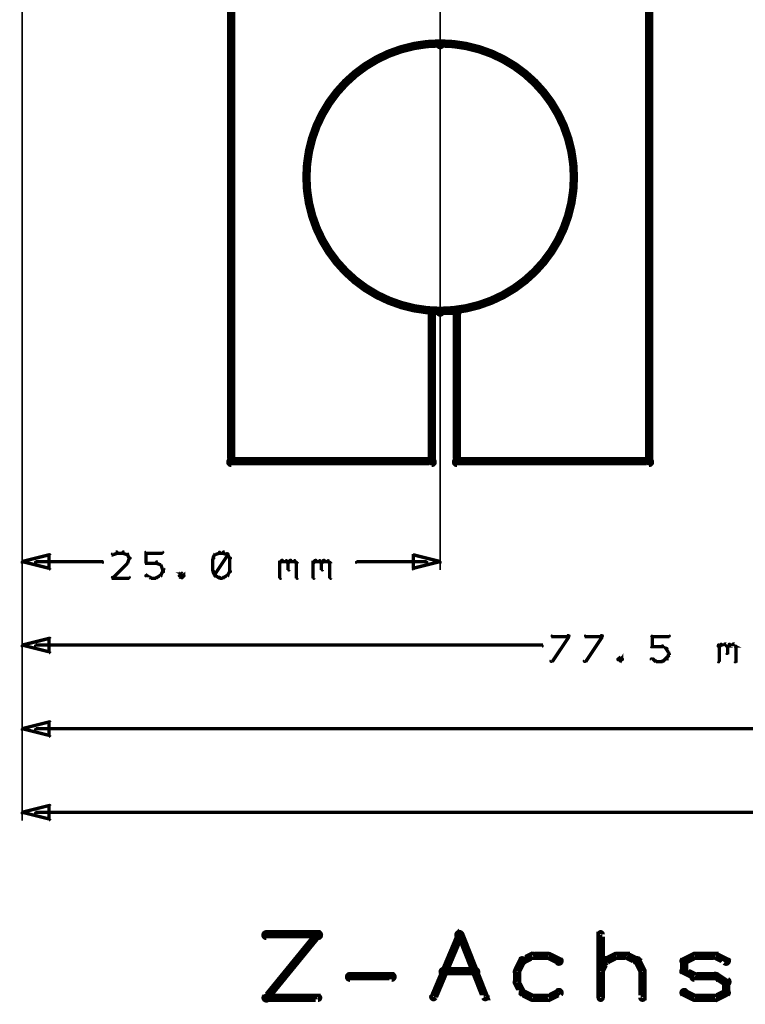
# Model space of a CAD drawing. Extents: x 35 to 575, y 26 to 553.
# Tile 1 of 125: x 95 to 138, y 26 to 85. Entities that reach past the tile are written whole.
import ezdxf

# ---------------------------------------------------------------- set-up
doc = ezdxf.new("R2010")
doc.units = 0
for name, color, linetype in [('BOTTOM', 22, 'CONTINUOUS'), ('DIMENSIONS', 3, 'CONTINUOUS'), ('DRAWING', 1, 'CONTINUOUS'), ('DRAWING2', 4, 'CONTINUOUS')]:
    doc.layers.add(name, color=color, linetype=linetype)

msp = doc.modelspace()

# ---------------------------------------------------------------- linework, layer by layer
at = {"layer": 'BOTTOM', "color": 251}
msp.add_lwpolyline([(119.9, 67.6, 0.3, 0.3, 1), (119.9, 67.3, 0, 0, 0), (119.9, 67.5, 0, 0, 0), (119.9, 67.5, 0.5, 0.5, 1), (119.9, 83.5, 0, 0, 0), (119.9, 83.5, 0.3, 0.3, 0), (119.9, 83.6, 0.3, 0.3, 1), (119.9, 83.3, 0, 0, 0), (119.9, 83.3, 0.3, 0.3, 1), (119.9, 83.6, 0, 0, 0), (119.9, 83.5, 0, 0, 0), (119.9, 83.5, 0.5, 0.5, 1), (119.9, 67.5, 0.5, 0.5, 0), (119.9, 67.5, 0, 0, 0), (119.9, 67.5, 0.3, 0.3, 0), (119.9, 67.3, 0.3, 0.3, 1), (119.9, 67.6, 0, 0, 0)], format="xyseb", close=True, dxfattribs=at)
at = {"layer": 'DIMENSIONS', "color": 94}
for points in [[(94.9, 108, 0.1, 0.1, 1), (94.9, 108, 0, 0, 0), (94.9, 108, 0, 0, 0), (94.9, 108, 0.1, 0.1, 0), (94.9, 37, 0.1, 0.1, 0), (94.9, 37, 0, 0, 0), (94.9, 37, 0.1, 0.1, 0), (94.9, 37, 0.1, 0.1, 1), (94.9, 37, 0, 0, 0)], [(94.9, 107, 0.1, 0.1, 1), (94.9, 107, 0, 0, 0), (94.9, 107, 0, 0, 0), (94.9, 107, 0.1, 0.1, 0), (94.9, 42, 0.1, 0.1, 0), (94.9, 42, 0, 0, 0), (94.9, 42, 0.1, 0.1, 0), (94.9, 42, 0.1, 0.1, 1), (94.9, 42, 0, 0, 0)], [(94.9, 106, 0.1, 0.1, 1), (94.9, 106, 0, 0, 0), (94.9, 106, 0, 0, 0), (94.9, 106, 0.1, 0.1, 0), (94.9, 47, 0.1, 0.1, 0), (94.9, 47, 0, 0, 0), (94.9, 47, 0.1, 0.1, 0), (94.9, 47, 0.1, 0.1, 1), (94.9, 47, 0, 0, 0)], [(94.9, 105, 0.1, 0.1, 1), (94.9, 105, 0, 0, 0), (94.9, 105, 0, 0, 0), (94.9, 105, 0.1, 0.1, 0), (94.9, 52, 0.1, 0.1, 0), (94.9, 52, 0, 0, 0), (94.9, 52, 0.1, 0.1, 0), (94.9, 52, 0.1, 0.1, 1), (94.9, 52, 0, 0, 0)], [(119.9, 105, 0.1, 0.1, 1), (119.9, 105, 0, 0, 0), (119.9, 105, 0, 0, 0), (119.9, 105, 0.1, 0.1, 0), (119.9, 52, 0.1, 0.1, 0), (119.9, 52, 0, 0, 0), (119.9, 52, 0.1, 0.1, 0), (119.9, 52, 0.1, 0.1, 1), (119.9, 52, 0, 0, 0)], [(100.6, 53, 0.1, 0.1, 1), (100.5, 53.1, 0, 0, 0), (100.6, 53, 0, 0, 0), (100.6, 53, 0.2, 0.2, 0), (100.3, 52.9, 0.2, 0.2, 0), (100.3, 52.9, 0, 0, 0), (100.3, 52.9, 0.1, 0.1, 0), (100.3, 53, 0.1, 0.1, 1), (100.3, 52.9, 0, 0, 0)], [(100.9, 53, 0.1, 0.1, 1), (100.9, 53.1, 0, 0, 0), (100.9, 53, 0, 0, 0), (100.9, 53, 0.2, 0.2, 0), (100.6, 53, 0.2, 0.2, 0), (100.6, 53, 0, 0, 0), (100.6, 53, 0.1, 0.1, 0), (100.6, 53.1, 0.1, 0.1, 1), (100.6, 53, 0, 0, 0)], [(101.2, 52.9, 0.1, 0.1, 1), (101.2, 53, 0, 0, 0), (101.2, 52.9, 0, 0, 0), (101.2, 52.9, 0.2, 0.2, 0), (100.9, 53, 0.2, 0.2, 0), (100.9, 53, 0, 0, 0), (100.9, 53, 0.1, 0.1, 0), (101, 53.1, 0.1, 0.1, 1), (100.9, 53, 0, 0, 0)], [(101.3, 52.7, 0.1, 0.1, 1), (101.4, 52.7, 0, 0, 0), (101.3, 52.7, 0, 0, 0), (101.3, 52.7, 0.2, 0.2, 0), (101.2, 52.9, 0.2, 0.2, 0), (101.2, 52.9, 0, 0, 0), (101.2, 52.9, 0.1, 0.1, 0), (101.2, 52.9, 0.1, 0.1, 1), (101.1, 52.9, 0, 0, 0)], [(102.3, 53.1, 0.1, 0.1, 1), (102.3, 53, 0, 0, 0), (102.3, 53, 0, 0, 0), (102.3, 53, 0.2, 0.2, 0), (103.3, 53, 0.2, 0.2, 0), (103.3, 53, 0, 0, 0), (103.3, 53, 0.1, 0.1, 0), (103.3, 53, 0.1, 0.1, 1), (103.3, 53.1, 0, 0, 0)], [(102.3, 52.4, 0.1, 0.1, 1), (102.4, 52.4, 0, 0, 0), (102.3, 52.4, 0, 0, 0), (102.3, 52.4, 0.2, 0.2, 0), (102.3, 53, 0.2, 0.2, 0), (102.3, 53, 0, 0, 0), (102.3, 53, 0.1, 0.1, 0), (102.4, 53, 0.1, 0.1, 1), (102.3, 53, 0, 0, 0)], [(106.5, 52.9, 0.1, 0.1, 1), (106.4, 52.9, 0, 0, 0), (106.4, 52.9, 0, 0, 0), (106.4, 52.9, 0.2, 0.2, 0), (106.3, 52.7, 0.2, 0.2, 0), (106.3, 52.7, 0, 0, 0), (106.3, 52.7, 0.1, 0.1, 0), (106.3, 52.7, 0.1, 0.1, 1), (106.4, 52.7, 0, 0, 0)], [(106.7, 53, 0.1, 0.1, 1), (106.7, 53.1, 0, 0, 0), (106.7, 53, 0, 0, 0), (106.7, 53, 0.2, 0.2, 0), (106.4, 52.9, 0.2, 0.2, 0), (106.4, 52.9, 0, 0, 0), (106.4, 52.9, 0.1, 0.1, 0), (106.4, 53, 0.1, 0.1, 1), (106.5, 52.9, 0, 0, 0)], [(106.4, 51.7, 0.1, 0.1, 1), (106.5, 51.6, 0, 0, 0), (106.4, 51.7, 0, 0, 0), (106.4, 51.7, 0.2, 0.2, 0), (107.2, 52.9, 0.2, 0.2, 0), (107.2, 52.9, 0, 0, 0), (107.2, 52.9, 0.1, 0.1, 0), (107.2, 52.9, 0.1, 0.1, 1), (107.1, 53, 0, 0, 0)], [(106.9, 53, 0.1, 0.1, 1), (106.9, 53.1, 0, 0, 0), (106.9, 53, 0, 0, 0), (106.9, 53, 0.2, 0.2, 0), (106.7, 53, 0.2, 0.2, 0), (106.7, 53, 0, 0, 0), (106.7, 53, 0.1, 0.1, 0), (106.7, 53.1, 0.1, 0.1, 1), (106.7, 53, 0, 0, 0)], [(107.2, 52.9, 0.1, 0.1, 1), (107.2, 53, 0, 0, 0), (107.2, 52.9, 0, 0, 0), (107.2, 52.9, 0.2, 0.2, 0), (106.9, 53, 0.2, 0.2, 0), (106.9, 53, 0, 0, 0), (106.9, 53, 0.1, 0.1, 0), (107, 53.1, 0.1, 0.1, 1), (106.9, 53, 0, 0, 0)], [(107.3, 52.7, 0.1, 0.1, 1), (107.4, 52.7, 0, 0, 0), (107.3, 52.7, 0, 0, 0), (107.3, 52.7, 0.2, 0.2, 0), (107.2, 52.9, 0.2, 0.2, 0), (107.2, 52.9, 0, 0, 0), (107.2, 52.9, 0.1, 0.1, 0), (107.2, 52.9, 0.1, 0.1, 1), (107.1, 52.9, 0, 0, 0)], [(95.7, 52.5, 0.1, 0.1, 1), (95.7, 52.4, 0, 0, 0), (95.7, 52.5, 0, 0, 0), (95.7, 52.5, 0.2, 0.2, 0), (99.7, 52.5, 0.2, 0.2, 0), (99.7, 52.5, 0, 0, 0), (99.7, 52.5, 0.1, 0.1, 0), (99.7, 52.4, 0.1, 0.1, 1), (99.7, 52.5, 0, 0, 0)], [(100.3, 51.6, 0.1, 0.1, 1), (100.3, 51.5, 0, 0, 0), (100.3, 51.5, 0, 0, 0), (100.3, 51.5, 0.2, 0.2, 0), (101.2, 52.4, 0.2, 0.2, 0), (101.2, 52.4, 0, 0, 0), (101.2, 52.4, 0.1, 0.1, 0), (101.2, 52.4, 0.1, 0.1, 1), (101.2, 52.5, 0, 0, 0)], [(101.1, 52.4, 0.1, 0.1, 1), (101.2, 52.4, 0, 0, 0), (101.2, 52.4, 0, 0, 0), (101.2, 52.4, 0.2, 0.2, 0), (101.3, 52.7, 0.2, 0.2, 0), (101.3, 52.7, 0, 0, 0), (101.3, 52.7, 0.1, 0.1, 0), (101.4, 52.7, 0.1, 0.1, 1), (101.3, 52.7, 0, 0, 0)], [(102.9, 52.4, 0.1, 0.1, 1), (102.9, 52.5, 0, 0, 0), (102.9, 52.4, 0, 0, 0), (102.9, 52.4, 0.2, 0.2, 0), (102.3, 52.4, 0.2, 0.2, 0), (102.3, 52.4, 0, 0, 0), (102.3, 52.4, 0.1, 0.1, 0), (102.3, 52.5, 0.1, 0.1, 1), (102.3, 52.4, 0, 0, 0)], [(103.2, 52.3, 0.1, 0.1, 1), (103.2, 52.3, 0, 0, 0), (103.2, 52.3, 0, 0, 0), (103.2, 52.3, 0.2, 0.2, 0), (102.9, 52.4, 0.2, 0.2, 0), (102.9, 52.4, 0, 0, 0), (102.9, 52.4, 0.1, 0.1, 0), (103, 52.5, 0.1, 0.1, 1), (102.9, 52.4, 0, 0, 0)], [(103.3, 52, 0.1, 0.1, 1), (103.4, 52.1, 0, 0, 0), (103.3, 52, 0, 0, 0), (103.3, 52, 0.2, 0.2, 0), (103.2, 52.3, 0.2, 0.2, 0), (103.2, 52.3, 0, 0, 0), (103.2, 52.3, 0.1, 0.1, 0), (103.2, 52.3, 0.1, 0.1, 1), (103.1, 52.3, 0, 0, 0)], [(106.4, 52.7, 0.1, 0.1, 1), (106.3, 52.7, 0, 0, 0), (106.3, 52.7, 0, 0, 0), (106.3, 52.7, 0.2, 0.2, 0), (106.3, 51.9, 0.2, 0.2, 0), (106.3, 51.9, 0, 0, 0), (106.3, 51.9, 0.1, 0.1, 0), (106.3, 51.9, 0.1, 0.1, 1), (106.4, 51.9, 0, 0, 0)], [(107.3, 51.9, 0.1, 0.1, 1), (107.4, 51.9, 0, 0, 0), (107.3, 51.9, 0, 0, 0), (107.3, 51.9, 0.2, 0.2, 0), (107.3, 52.7, 0.2, 0.2, 0), (107.3, 52.7, 0, 0, 0), (107.3, 52.7, 0.1, 0.1, 0), (107.4, 52.7, 0.1, 0.1, 1), (107.3, 52.7, 0, 0, 0)], [(110.3, 52.5, 0.1, 0.1, 1), (110.3, 52.4, 0, 0, 0), (110.3, 52.4, 0, 0, 0), (110.3, 52.4, 0.2, 0.2, 0), (110.4, 52.5, 0.2, 0.2, 0), (110.4, 52.5, 0, 0, 0), (110.4, 52.5, 0.1, 0.1, 0), (110.5, 52.5, 0.1, 0.1, 1), (110.4, 52.6, 0, 0, 0)], [(110.3, 51.5, 0.1, 0.1, 1), (110.4, 51.5, 0, 0, 0), (110.3, 51.5, 0, 0, 0), (110.3, 51.5, 0.2, 0.2, 0), (110.3, 52.5, 0.2, 0.2, 0), (110.3, 52.5, 0, 0, 0), (110.3, 52.5, 0.1, 0.1, 0), (110.4, 52.5, 0.1, 0.1, 1), (110.3, 52.5, 0, 0, 0)], [(110.4, 52.6, 0.1, 0.1, 1), (110.4, 52.5, 0, 0, 0), (110.4, 52.5, 0, 0, 0), (110.4, 52.5, 0.2, 0.2, 0), (110.7, 52.5, 0.2, 0.2, 0), (110.7, 52.5, 0, 0, 0), (110.7, 52.5, 0.1, 0.1, 0), (110.7, 52.5, 0.1, 0.1, 1), (110.7, 52.6, 0, 0, 0)], [(110.7, 52.6, 0.1, 0.1, 1), (110.7, 52.5, 0, 0, 0), (110.7, 52.5, 0, 0, 0), (110.7, 52.5, 0.2, 0.2, 0), (110.8, 52.4, 0.2, 0.2, 0), (110.8, 52.4, 0, 0, 0), (110.8, 52.4, 0.1, 0.1, 0), (110.8, 52.4, 0.1, 0.1, 1), (110.8, 52.5, 0, 0, 0)], [(110.8, 52.5, 0.1, 0.1, 1), (110.8, 52.4, 0, 0, 0), (110.8, 52.4, 0, 0, 0), (110.8, 52.4, 0.2, 0.2, 0), (110.9, 52.5, 0.2, 0.2, 0), (110.9, 52.5, 0, 0, 0), (110.9, 52.5, 0.1, 0.1, 0), (111, 52.5, 0.1, 0.1, 1), (110.9, 52.6, 0, 0, 0)], [(110.9, 52.4, 0.1, 0.1, 1), (110.8, 52.4, 0, 0, 0), (110.8, 52.4, 0, 0, 0), (110.8, 52.4, 0.2, 0.2, 0), (110.8, 52, 0.2, 0.2, 0), (110.8, 52, 0, 0, 0), (110.8, 52, 0.1, 0.1, 0), (110.8, 52, 0.1, 0.1, 1), (110.9, 52, 0, 0, 0)], [(110.9, 52.6, 0.1, 0.1, 1), (110.9, 52.5, 0, 0, 0), (110.9, 52.5, 0, 0, 0), (110.9, 52.5, 0.2, 0.2, 0), (111.2, 52.5, 0.2, 0.2, 0), (111.2, 52.5, 0, 0, 0), (111.2, 52.5, 0.1, 0.1, 0), (111.2, 52.5, 0.1, 0.1, 1), (111.2, 52.6, 0, 0, 0)], [(111.2, 52.6, 0.1, 0.1, 1), (111.2, 52.5, 0, 0, 0), (111.2, 52.5, 0, 0, 0), (111.2, 52.5, 0.2, 0.2, 0), (111.3, 52.4, 0.2, 0.2, 0), (111.3, 52.4, 0, 0, 0), (111.3, 52.4, 0.1, 0.1, 0), (111.3, 52.4, 0.1, 0.1, 1), (111.3, 52.5, 0, 0, 0)], [(111.4, 52.4, 0.1, 0.1, 1), (111.3, 52.4, 0, 0, 0), (111.3, 52.4, 0, 0, 0), (111.3, 52.4, 0.2, 0.2, 0), (111.3, 51.5, 0.2, 0.2, 0), (111.3, 51.5, 0, 0, 0), (111.3, 51.5, 0.1, 0.1, 0), (111.3, 51.5, 0.1, 0.1, 1), (111.4, 51.5, 0, 0, 0)], [(112.3, 52.5, 0.1, 0.1, 1), (112.3, 52.4, 0, 0, 0), (112.3, 52.4, 0, 0, 0), (112.3, 52.4, 0.2, 0.2, 0), (112.4, 52.5, 0.2, 0.2, 0), (112.4, 52.5, 0, 0, 0), (112.4, 52.5, 0.1, 0.1, 0), (112.5, 52.5, 0.1, 0.1, 1), (112.4, 52.6, 0, 0, 0)], [(112.3, 51.5, 0.1, 0.1, 1), (112.4, 51.5, 0, 0, 0), (112.3, 51.5, 0, 0, 0), (112.3, 51.5, 0.2, 0.2, 0), (112.3, 52.5, 0.2, 0.2, 0), (112.3, 52.5, 0, 0, 0), (112.3, 52.5, 0.1, 0.1, 0), (112.4, 52.5, 0.1, 0.1, 1), (112.3, 52.5, 0, 0, 0)], [(112.4, 52.6, 0.1, 0.1, 1), (112.4, 52.5, 0, 0, 0), (112.4, 52.5, 0, 0, 0), (112.4, 52.5, 0.2, 0.2, 0), (112.7, 52.5, 0.2, 0.2, 0), (112.7, 52.5, 0, 0, 0), (112.7, 52.5, 0.1, 0.1, 0), (112.7, 52.5, 0.1, 0.1, 1), (112.7, 52.6, 0, 0, 0)], [(112.7, 52.6, 0.1, 0.1, 1), (112.7, 52.5, 0, 0, 0), (112.7, 52.5, 0, 0, 0), (112.7, 52.5, 0.2, 0.2, 0), (112.8, 52.4, 0.2, 0.2, 0), (112.8, 52.4, 0, 0, 0), (112.8, 52.4, 0.1, 0.1, 0), (112.8, 52.4, 0.1, 0.1, 1), (112.8, 52.5, 0, 0, 0)], [(112.8, 52.5, 0.1, 0.1, 1), (112.8, 52.4, 0, 0, 0), (112.8, 52.4, 0, 0, 0), (112.8, 52.4, 0.2, 0.2, 0), (112.9, 52.5, 0.2, 0.2, 0), (112.9, 52.5, 0, 0, 0), (112.9, 52.5, 0.1, 0.1, 0), (113, 52.5, 0.1, 0.1, 1), (112.9, 52.6, 0, 0, 0)], [(112.9, 52.4, 0.1, 0.1, 1), (112.8, 52.4, 0, 0, 0), (112.8, 52.4, 0, 0, 0), (112.8, 52.4, 0.2, 0.2, 0), (112.8, 52, 0.2, 0.2, 0), (112.8, 52, 0, 0, 0), (112.8, 52, 0.1, 0.1, 0), (112.8, 52, 0.1, 0.1, 1), (112.9, 52, 0, 0, 0)], [(112.9, 52.6, 0.1, 0.1, 1), (112.9, 52.5, 0, 0, 0), (112.9, 52.5, 0, 0, 0), (112.9, 52.5, 0.2, 0.2, 0), (113.2, 52.5, 0.2, 0.2, 0), (113.2, 52.5, 0, 0, 0), (113.2, 52.5, 0.1, 0.1, 0), (113.2, 52.5, 0.1, 0.1, 1), (113.2, 52.6, 0, 0, 0)], [(113.2, 52.6, 0.1, 0.1, 1), (113.2, 52.5, 0, 0, 0), (113.2, 52.5, 0, 0, 0), (113.2, 52.5, 0.2, 0.2, 0), (113.3, 52.4, 0.2, 0.2, 0), (113.3, 52.4, 0, 0, 0), (113.3, 52.4, 0.1, 0.1, 0), (113.3, 52.4, 0.1, 0.1, 1), (113.3, 52.5, 0, 0, 0)], [(113.4, 52.4, 0.1, 0.1, 1), (113.3, 52.4, 0, 0, 0), (113.3, 52.4, 0, 0, 0), (113.3, 52.4, 0.2, 0.2, 0), (113.3, 51.5, 0.2, 0.2, 0), (113.3, 51.5, 0, 0, 0), (113.3, 51.5, 0.1, 0.1, 0), (113.3, 51.5, 0.1, 0.1, 1), (113.4, 51.5, 0, 0, 0)], [(119.1, 52.4, 0.1, 0.1, 1), (119.1, 52.5, 0, 0, 0), (119.1, 52.5, 0, 0, 0), (119.1, 52.5, 0.2, 0.2, 0), (114.9, 52.5, 0.2, 0.2, 0), (114.9, 52.5, 0, 0, 0), (114.9, 52.5, 0.1, 0.1, 0), (114.9, 52.5, 0.1, 0.1, 1), (114.9, 52.4, 0, 0, 0)], [(102.9, 51.6, 0.1, 0.1, 1), (103, 51.5, 0, 0, 0), (102.9, 51.5, 0, 0, 0), (102.9, 51.5, 0.2, 0.2, 0), (103.2, 51.7, 0.2, 0.2, 0), (103.2, 51.7, 0, 0, 0), (103.2, 51.7, 0.1, 0.1, 0), (103.2, 51.6, 0.1, 0.1, 1), (103.2, 51.7, 0, 0, 0)], [(103.1, 51.7, 0.1, 0.1, 1), (103.2, 51.7, 0, 0, 0), (103.2, 51.7, 0, 0, 0), (103.2, 51.7, 0.2, 0.2, 0), (103.3, 51.9, 0.2, 0.2, 0), (103.3, 51.9, 0, 0, 0), (103.3, 51.9, 0.1, 0.1, 0), (103.4, 51.9, 0.1, 0.1, 1), (103.3, 51.9, 0, 0, 0)], [(103.3, 51.9, 0.1, 0.1, 1), (103.4, 51.9, 0, 0, 0), (103.3, 51.9, 0, 0, 0), (103.3, 51.9, 0.2, 0.2, 0), (103.3, 52, 0.2, 0.2, 0), (103.3, 52, 0, 0, 0), (103.3, 52, 0.1, 0.1, 0), (103.4, 52, 0.1, 0.1, 1), (103.3, 52, 0, 0, 0)], [(104.5, 51.6, 0.1, 0.1, 1), (104.6, 51.7, 0, 0, 0), (104.6, 51.7, 0, 0, 0), (104.6, 51.7, 0.2, 0.2, 0), (104.4, 51.8, 0.2, 0.2, 0), (104.4, 51.8, 0, 0, 0), (104.4, 51.8, 0.1, 0.1, 0), (104.5, 51.8, 0.1, 0.1, 1), (104.4, 51.8, 0, 0, 0)], [(104.5, 51.8, 0.1, 0.1, 1), (104.4, 51.8, 0, 0, 0), (104.4, 51.8, 0, 0, 0), (104.4, 51.8, 0.2, 0.2, 0), (104.3, 51.7, 0.2, 0.2, 0), (104.3, 51.7, 0, 0, 0), (104.3, 51.7, 0.1, 0.1, 0), (104.3, 51.7, 0.1, 0.1, 1), (104.3, 51.6, 0, 0, 0)], [(104.3, 51.7, 0.1, 0.1, 1), (104.3, 51.6, 0, 0, 0), (104.3, 51.7, 0, 0, 0), (104.3, 51.7, 0.2, 0.2, 0), (104.4, 51.5, 0.2, 0.2, 0), (104.4, 51.5, 0, 0, 0), (104.4, 51.5, 0.1, 0.1, 0), (104.4, 51.5, 0.1, 0.1, 1), (104.5, 51.6, 0, 0, 0)], [(104.4, 51.6, 0.1, 0.1, 1), (104.5, 51.5, 0, 0, 0), (104.4, 51.5, 0, 0, 0), (104.4, 51.5, 0.2, 0.2, 0), (104.6, 51.7, 0.2, 0.2, 0), (104.6, 51.7, 0, 0, 0), (104.6, 51.7, 0.1, 0.1, 0), (104.6, 51.6, 0.1, 0.1, 1), (104.5, 51.7, 0, 0, 0)], [(106.4, 51.9, 0.1, 0.1, 1), (106.3, 51.9, 0, 0, 0), (106.3, 51.9, 0, 0, 0), (106.3, 51.9, 0.2, 0.2, 0), (106.4, 51.7, 0.2, 0.2, 0), (106.4, 51.7, 0, 0, 0), (106.4, 51.7, 0.1, 0.1, 0), (106.4, 51.7, 0.1, 0.1, 1), (106.5, 51.7, 0, 0, 0)], [(106.9, 51.6, 0.1, 0.1, 1), (107, 51.5, 0, 0, 0), (106.9, 51.5, 0, 0, 0), (106.9, 51.5, 0.2, 0.2, 0), (107.2, 51.7, 0.2, 0.2, 0), (107.2, 51.7, 0, 0, 0), (107.2, 51.7, 0.1, 0.1, 0), (107.2, 51.6, 0.1, 0.1, 1), (107.2, 51.7, 0, 0, 0)], [(107.1, 51.7, 0.1, 0.1, 1), (107.2, 51.7, 0, 0, 0), (107.2, 51.7, 0, 0, 0), (107.2, 51.7, 0.2, 0.2, 0), (107.3, 51.9, 0.2, 0.2, 0), (107.3, 51.9, 0, 0, 0), (107.3, 51.9, 0.1, 0.1, 0), (107.4, 51.9, 0.1, 0.1, 1), (107.3, 51.9, 0, 0, 0)], [(101.3, 51.5, 0.1, 0.1, 1), (101.3, 51.6, 0, 0, 0), (101.3, 51.5, 0, 0, 0), (101.3, 51.5, 0.2, 0.2, 0), (100.3, 51.5, 0.2, 0.2, 0), (100.3, 51.5, 0, 0, 0), (100.3, 51.5, 0.1, 0.1, 0), (100.3, 51.6, 0.1, 0.1, 1), (100.3, 51.5, 0, 0, 0)], [(102.3, 51.7, 0.1, 0.1, 1), (102.3, 51.6, 0, 0, 0), (102.3, 51.7, 0, 0, 0), (102.3, 51.7, 0.2, 0.2, 0), (102.6, 51.5, 0.2, 0.2, 0), (102.6, 51.5, 0, 0, 0), (102.6, 51.5, 0.1, 0.1, 0), (102.5, 51.5, 0.1, 0.1, 1), (102.6, 51.6, 0, 0, 0)], [(102.6, 51.6, 0.1, 0.1, 1), (102.6, 51.5, 0, 0, 0), (102.6, 51.5, 0, 0, 0), (102.6, 51.5, 0.2, 0.2, 0), (102.9, 51.5, 0.2, 0.2, 0), (102.9, 51.5, 0, 0, 0), (102.9, 51.5, 0.1, 0.1, 0), (102.9, 51.5, 0.1, 0.1, 1), (102.9, 51.6, 0, 0, 0)], [(106.5, 51.7, 0.1, 0.1, 1), (106.4, 51.6, 0, 0, 0), (106.4, 51.7, 0, 0, 0), (106.4, 51.7, 0.2, 0.2, 0), (106.7, 51.5, 0.2, 0.2, 0), (106.7, 51.5, 0, 0, 0), (106.7, 51.5, 0.1, 0.1, 0), (106.7, 51.5, 0.1, 0.1, 1), (106.7, 51.6, 0, 0, 0)], [(106.7, 51.6, 0.1, 0.1, 1), (106.7, 51.5, 0, 0, 0), (106.7, 51.5, 0, 0, 0), (106.7, 51.5, 0.2, 0.2, 0), (106.9, 51.5, 0.2, 0.2, 0), (106.9, 51.5, 0, 0, 0), (106.9, 51.5, 0.1, 0.1, 0), (106.9, 51.5, 0.1, 0.1, 1), (106.9, 51.6, 0, 0, 0)], [(126.5, 46.6, 0.1, 0.1, 1), (126.6, 46.5, 0, 0, 0), (126.6, 46.5, 0, 0, 0), (126.6, 46.5, 0.2, 0.2, 0), (127.6, 48, 0.2, 0.2, 0), (127.6, 48, 0, 0, 0), (127.6, 48, 0.1, 0.1, 0), (127.6, 48, 0.1, 0.1, 1), (127.5, 48.1, 0, 0, 0)], [(127.6, 48, 0.1, 0.1, 1), (127.6, 48.1, 0, 0, 0), (127.6, 48, 0, 0, 0), (127.6, 48, 0.2, 0.2, 0), (126.6, 48, 0.2, 0.2, 0), (126.6, 48, 0, 0, 0), (126.6, 48, 0.1, 0.1, 0), (126.6, 48.1, 0.1, 0.1, 1), (126.6, 48, 0, 0, 0)], [(128.5, 46.6, 0.1, 0.1, 1), (128.6, 46.5, 0, 0, 0), (128.6, 46.5, 0, 0, 0), (128.6, 46.5, 0.2, 0.2, 0), (129.6, 48, 0.2, 0.2, 0), (129.6, 48, 0, 0, 0), (129.6, 48, 0.1, 0.1, 0), (129.6, 48, 0.1, 0.1, 1), (129.5, 48.1, 0, 0, 0)], [(129.6, 48, 0.1, 0.1, 1), (129.6, 48.1, 0, 0, 0), (129.6, 48, 0, 0, 0), (129.6, 48, 0.2, 0.2, 0), (128.6, 48, 0.2, 0.2, 0), (128.6, 48, 0, 0, 0), (128.6, 48, 0.1, 0.1, 0), (128.6, 48.1, 0.1, 0.1, 1), (128.6, 48, 0, 0, 0)], [(132.5, 47.4, 0.1, 0.1, 1), (132.6, 47.4, 0, 0, 0), (132.6, 47.4, 0, 0, 0), (132.6, 47.4, 0.2, 0.2, 0), (132.6, 48, 0.2, 0.2, 0), (132.6, 48, 0, 0, 0), (132.6, 48, 0.1, 0.1, 0), (132.6, 48, 0.1, 0.1, 1), (132.5, 48, 0, 0, 0)], [(132.6, 48.1, 0.1, 0.1, 1), (132.6, 48, 0, 0, 0), (132.6, 48, 0, 0, 0), (132.6, 48, 0.2, 0.2, 0), (133.6, 48, 0.2, 0.2, 0), (133.6, 48, 0, 0, 0), (133.6, 48, 0.1, 0.1, 0), (133.6, 48, 0.1, 0.1, 1), (133.6, 48.1, 0, 0, 0)], [(137, 47.6, 0.1, 0.1, 1), (136.9, 47.5, 0, 0, 0), (136.9, 47.5, 0, 0, 0), (136.9, 47.5, 0.2, 0.2, 0), (137.1, 47.4, 0.2, 0.2, 0), (137.1, 47.4, 0, 0, 0), (137.1, 47.4, 0.1, 0.1, 0), (137, 47.4, 0.1, 0.1, 1), (137.1, 47.5, 0, 0, 0)], [(137.5, 47.6, 0.1, 0.1, 1), (137.4, 47.5, 0, 0, 0), (137.4, 47.5, 0, 0, 0), (137.4, 47.5, 0.2, 0.2, 0), (137.6, 47.4, 0.2, 0.2, 0), (137.6, 47.4, 0, 0, 0), (137.6, 47.4, 0.1, 0.1, 0), (137.5, 47.4, 0.1, 0.1, 1), (137.6, 47.5, 0, 0, 0)], [(95.7, 47.5, 0.1, 0.1, 1), (95.7, 47.4, 0, 0, 0), (95.7, 47.5, 0, 0, 0), (95.7, 47.5, 0.2, 0.2, 0), (126, 47.5, 0.2, 0.2, 0), (126, 47.5, 0, 0, 0), (126, 47.5, 0.1, 0.1, 0), (126, 47.4, 0.1, 0.1, 1), (126, 47.5, 0, 0, 0)], [(133.2, 47.4, 0.1, 0.1, 1), (133.2, 47.5, 0, 0, 0), (133.2, 47.4, 0, 0, 0), (133.2, 47.4, 0.2, 0.2, 0), (132.6, 47.4, 0.2, 0.2, 0), (132.6, 47.4, 0, 0, 0), (132.6, 47.4, 0.1, 0.1, 0), (132.6, 47.5, 0.1, 0.1, 1), (132.6, 47.4, 0, 0, 0)], [(133.4, 47.3, 0.1, 0.1, 1), (133.5, 47.3, 0, 0, 0), (133.4, 47.3, 0, 0, 0), (133.4, 47.3, 0.2, 0.2, 0), (133.2, 47.4, 0.2, 0.2, 0), (133.2, 47.4, 0, 0, 0), (133.2, 47.4, 0.1, 0.1, 0), (133.2, 47.5, 0.1, 0.1, 1), (133.2, 47.4, 0, 0, 0)], [(133.5, 47, 0.1, 0.1, 1), (133.6, 47.1, 0, 0, 0), (133.6, 47, 0, 0, 0), (133.6, 47, 0.2, 0.2, 0), (133.4, 47.3, 0.2, 0.2, 0), (133.4, 47.3, 0, 0, 0), (133.4, 47.3, 0.1, 0.1, 0), (133.5, 47.3, 0.1, 0.1, 1), (133.4, 47.3, 0, 0, 0)], [(133.5, 46.9, 0.1, 0.1, 1), (133.6, 46.9, 0, 0, 0), (133.6, 46.9, 0, 0, 0), (133.6, 46.9, 0.2, 0.2, 0), (133.6, 47, 0.2, 0.2, 0), (133.6, 47, 0, 0, 0), (133.6, 47, 0.1, 0.1, 0), (133.6, 47, 0.1, 0.1, 1), (133.5, 47, 0, 0, 0)], [(136.5, 47.5, 0.1, 0.1, 1), (136.6, 47.4, 0, 0, 0), (136.6, 47.4, 0, 0, 0), (136.6, 47.4, 0.2, 0.2, 0), (136.7, 47.5, 0.2, 0.2, 0), (136.7, 47.5, 0, 0, 0), (136.7, 47.5, 0.1, 0.1, 0), (136.7, 47.5, 0.1, 0.1, 1), (136.7, 47.6, 0, 0, 0)], [(136.5, 46.5, 0.1, 0.1, 1), (136.6, 46.5, 0, 0, 0), (136.6, 46.5, 0, 0, 0), (136.6, 46.5, 0.2, 0.2, 0), (136.6, 47.5, 0.2, 0.2, 0), (136.6, 47.5, 0, 0, 0), (136.6, 47.5, 0.1, 0.1, 0), (136.6, 47.5, 0.1, 0.1, 1), (136.5, 47.5, 0, 0, 0)], [(136.7, 47.6, 0.1, 0.1, 1), (136.7, 47.5, 0, 0, 0), (136.7, 47.5, 0, 0, 0), (136.7, 47.5, 0.2, 0.2, 0), (136.9, 47.5, 0.2, 0.2, 0), (136.9, 47.5, 0, 0, 0), (136.9, 47.5, 0.1, 0.1, 0), (136.9, 47.5, 0.1, 0.1, 1), (136.9, 47.6, 0, 0, 0)], [(137, 47.5, 0.1, 0.1, 1), (137.1, 47.4, 0, 0, 0), (137.1, 47.4, 0, 0, 0), (137.1, 47.4, 0.2, 0.2, 0), (137.2, 47.5, 0.2, 0.2, 0), (137.2, 47.5, 0, 0, 0), (137.2, 47.5, 0.1, 0.1, 0), (137.2, 47.5, 0.1, 0.1, 1), (137.2, 47.6, 0, 0, 0)], [(137.1, 47.4, 0.1, 0.1, 1), (137, 47.4, 0, 0, 0), (137.1, 47.4, 0, 0, 0), (137.1, 47.4, 0.2, 0.2, 0), (137.1, 47, 0.2, 0.2, 0), (137.1, 47, 0, 0, 0), (137.1, 47, 0.1, 0.1, 0), (137, 47, 0.1, 0.1, 1), (137.1, 47, 0, 0, 0)], [(137.2, 47.6, 0.1, 0.1, 1), (137.2, 47.5, 0, 0, 0), (137.2, 47.5, 0, 0, 0), (137.2, 47.5, 0.2, 0.2, 0), (137.4, 47.5, 0.2, 0.2, 0), (137.4, 47.5, 0, 0, 0), (137.4, 47.5, 0.1, 0.1, 0), (137.4, 47.5, 0.1, 0.1, 1), (137.4, 47.6, 0, 0, 0)], [(137.6, 47.4, 0.1, 0.1, 1), (137.5, 47.4, 0, 0, 0), (137.6, 47.4, 0, 0, 0), (137.6, 47.4, 0.2, 0.2, 0), (137.6, 46.5, 0.2, 0.2, 0), (137.6, 46.5, 0, 0, 0), (137.6, 46.5, 0.1, 0.1, 0), (137.5, 46.5, 0.1, 0.1, 1), (137.6, 46.5, 0, 0, 0)], [(130.7, 46.8, 0.1, 0.1, 1), (130.7, 46.8, 0, 0, 0), (130.7, 46.8, 0, 0, 0), (130.7, 46.8, 0.2, 0.2, 0), (130.6, 46.7, 0.2, 0.2, 0), (130.6, 46.7, 0, 0, 0), (130.6, 46.7, 0.1, 0.1, 0), (130.5, 46.7, 0.1, 0.1, 1), (130.6, 46.6, 0, 0, 0)], [(130.6, 46.7, 0.1, 0.1, 1), (130.5, 46.6, 0, 0, 0), (130.6, 46.7, 0, 0, 0), (130.6, 46.7, 0.2, 0.2, 0), (130.7, 46.5, 0.2, 0.2, 0), (130.7, 46.5, 0, 0, 0), (130.7, 46.5, 0.1, 0.1, 0), (130.7, 46.5, 0.1, 0.1, 1), (130.7, 46.6, 0, 0, 0)], [(130.7, 46.6, 0.1, 0.1, 1), (130.7, 46.5, 0, 0, 0), (130.7, 46.5, 0, 0, 0), (130.7, 46.5, 0.2, 0.2, 0), (130.8, 46.7, 0.2, 0.2, 0), (130.8, 46.7, 0, 0, 0), (130.8, 46.7, 0.1, 0.1, 0), (130.8, 46.6, 0.1, 0.1, 1), (130.8, 46.7, 0, 0, 0)], [(130.8, 46.6, 0.1, 0.1, 1), (130.8, 46.7, 0, 0, 0), (130.8, 46.7, 0, 0, 0), (130.8, 46.7, 0.2, 0.2, 0), (130.7, 46.8, 0.2, 0.2, 0), (130.7, 46.8, 0, 0, 0), (130.7, 46.8, 0.1, 0.1, 0), (130.7, 46.8, 0.1, 0.1, 1), (130.7, 46.8, 0, 0, 0)], [(132.6, 46.7, 0.1, 0.1, 1), (132.5, 46.6, 0, 0, 0), (132.6, 46.7, 0, 0, 0), (132.6, 46.7, 0.2, 0.2, 0), (132.8, 46.5, 0.2, 0.2, 0), (132.8, 46.5, 0, 0, 0), (132.8, 46.5, 0.1, 0.1, 0), (132.8, 46.5, 0.1, 0.1, 1), (132.8, 46.6, 0, 0, 0)], [(132.8, 46.6, 0.1, 0.1, 1), (132.8, 46.5, 0, 0, 0), (132.8, 46.5, 0, 0, 0), (132.8, 46.5, 0.2, 0.2, 0), (133.2, 46.5, 0.2, 0.2, 0), (133.2, 46.5, 0, 0, 0), (133.2, 46.5, 0.1, 0.1, 0), (133.2, 46.5, 0.1, 0.1, 1), (133.2, 46.6, 0, 0, 0)], [(133.2, 46.6, 0.1, 0.1, 1), (133.2, 46.5, 0, 0, 0), (133.2, 46.5, 0, 0, 0), (133.2, 46.5, 0.2, 0.2, 0), (133.4, 46.7, 0.2, 0.2, 0), (133.4, 46.7, 0, 0, 0), (133.4, 46.7, 0.1, 0.1, 0), (133.5, 46.6, 0.1, 0.1, 1), (133.4, 46.7, 0, 0, 0)], [(133.4, 46.7, 0.1, 0.1, 1), (133.5, 46.7, 0, 0, 0), (133.4, 46.7, 0, 0, 0), (133.4, 46.7, 0.2, 0.2, 0), (133.6, 46.9, 0.2, 0.2, 0), (133.6, 46.9, 0, 0, 0), (133.6, 46.9, 0.1, 0.1, 0), (133.6, 46.9, 0.1, 0.1, 1), (133.5, 46.9, 0, 0, 0)], [(95.7, 42.5, 0.1, 0.1, 1), (95.7, 42.4, 0, 0, 0), (95.7, 42.5, 0, 0, 0), (95.7, 42.5, 0.2, 0.2, 0), (151.2, 42.5, 0.2, 0.2, 0), (151.2, 42.5, 0, 0, 0), (151.2, 42.5, 0.1, 0.1, 0), (151.2, 42.4, 0.1, 0.1, 1), (151.2, 42.5, 0, 0, 0)], [(95.7, 37.5, 0.1, 0.1, 1), (95.7, 37.4, 0, 0, 0), (95.7, 37.5, 0, 0, 0), (95.7, 37.5, 0.2, 0.2, 0), (163.7, 37.5, 0.2, 0.2, 0), (163.7, 37.5, 0, 0, 0), (163.7, 37.5, 0.1, 0.1, 0), (163.7, 37.4, 0.1, 0.1, 1), (163.7, 37.5, 0, 0, 0)]]:
    msp.add_lwpolyline(points, format="xyseb", dxfattribs=at)
for points in [[(94.9, 52.5, 0.1, 0.1, 1), (94.9, 52.4, 0, 0, 0), (94.9, 52.5, 0, 0, 0), (94.9, 52.5, 0.2, 0.2, 0), (96.5, 52.9, 0, 0, 0), (96.5, 52.9, 0.1, 0.1, 0), (96.5, 52.8, 0.1, 0.1, 1), (96.5, 52.9, 0, 0, 0), (96.6, 52.9, 0.1, 0.1, 1), (96.5, 52.9, 0, 0, 0), (96.5, 52.9, 0, 0, 0), (96.5, 52.9, 0.2, 0.2, 0), (96.5, 52.1, 0, 0, 0), (96.5, 52.1, 0.1, 0.1, 0), (96.5, 52.1, 0.1, 0.1, 1), (96.6, 52.1, 0, 0, 0), (96.5, 52, 0.1, 0.1, 1), (96.5, 52.1, 0, 0, 0), (96.5, 52.1, 0, 0, 0), (96.5, 52.1, 0.2, 0.2, 0), (94.9, 52.5, 0.2, 0.2, 0), (94.9, 52.5, 0, 0, 0), (94.9, 52.5, 0.1, 0.1, 0), (94.9, 52.5, 0.1, 0.1, 1), (94.9, 52.4, 0, 0, 0)], [(119.9, 52.4, 0.1, 0.1, 1), (119.9, 52.5, 0, 0, 0), (119.9, 52.5, 0, 0, 0), (119.9, 52.5, 0.2, 0.2, 0), (118.3, 52.1, 0, 0, 0), (118.3, 52.1, 0.1, 0.1, 0), (118.3, 52.1, 0.1, 0.1, 1), (118.3, 52, 0, 0, 0), (118.3, 52.1, 0.1, 0.1, 1), (118.4, 52.1, 0, 0, 0), (118.3, 52.1, 0, 0, 0), (118.3, 52.1, 0.2, 0.2, 0), (118.3, 52.9, 0, 0, 0), (118.3, 52.9, 0.1, 0.1, 0), (118.4, 52.9, 0.1, 0.1, 1), (118.3, 52.9, 0, 0, 0), (118.3, 52.9, 0.1, 0.1, 1), (118.3, 52.8, 0, 0, 0), (118.3, 52.9, 0, 0, 0), (118.3, 52.9, 0.2, 0.2, 0), (119.9, 52.5, 0.2, 0.2, 0), (119.9, 52.5, 0, 0, 0), (119.9, 52.5, 0.1, 0.1, 0), (119.9, 52.4, 0.1, 0.1, 1), (119.9, 52.5, 0, 0, 0)], [(94.9, 47.5, 0.1, 0.1, 1), (94.9, 47.4, 0, 0, 0), (94.9, 47.5, 0, 0, 0), (94.9, 47.5, 0.2, 0.2, 0), (96.5, 47.9, 0, 0, 0), (96.5, 47.9, 0.1, 0.1, 0), (96.5, 47.8, 0.1, 0.1, 1), (96.5, 47.9, 0, 0, 0), (96.6, 47.9, 0.1, 0.1, 1), (96.5, 47.9, 0, 0, 0), (96.5, 47.9, 0, 0, 0), (96.5, 47.9, 0.2, 0.2, 0), (96.5, 47.1, 0, 0, 0), (96.5, 47.1, 0.1, 0.1, 0), (96.5, 47.1, 0.1, 0.1, 1), (96.6, 47.1, 0, 0, 0), (96.5, 47, 0.1, 0.1, 1), (96.5, 47.1, 0, 0, 0), (96.5, 47.1, 0, 0, 0), (96.5, 47.1, 0.2, 0.2, 0), (94.9, 47.5, 0.2, 0.2, 0), (94.9, 47.5, 0, 0, 0), (94.9, 47.5, 0.1, 0.1, 0), (94.9, 47.5, 0.1, 0.1, 1), (94.9, 47.4, 0, 0, 0)], [(94.9, 42.5, 0.1, 0.1, 1), (94.9, 42.4, 0, 0, 0), (94.9, 42.5, 0, 0, 0), (94.9, 42.5, 0.2, 0.2, 0), (96.5, 42.9, 0, 0, 0), (96.5, 42.9, 0.1, 0.1, 0), (96.5, 42.8, 0.1, 0.1, 1), (96.5, 42.9, 0, 0, 0), (96.6, 42.9, 0.1, 0.1, 1), (96.5, 42.9, 0, 0, 0), (96.5, 42.9, 0, 0, 0), (96.5, 42.9, 0.2, 0.2, 0), (96.5, 42.1, 0, 0, 0), (96.5, 42.1, 0.1, 0.1, 0), (96.5, 42.1, 0.1, 0.1, 1), (96.6, 42.1, 0, 0, 0), (96.5, 42, 0.1, 0.1, 1), (96.5, 42.1, 0, 0, 0), (96.5, 42.1, 0, 0, 0), (96.5, 42.1, 0.2, 0.2, 0), (94.9, 42.5, 0.2, 0.2, 0), (94.9, 42.5, 0, 0, 0), (94.9, 42.5, 0.1, 0.1, 0), (94.9, 42.5, 0.1, 0.1, 1), (94.9, 42.4, 0, 0, 0)], [(94.9, 37.5, 0.1, 0.1, 1), (94.9, 37.4, 0, 0, 0), (94.9, 37.5, 0, 0, 0), (94.9, 37.5, 0.2, 0.2, 0), (96.5, 37.9, 0, 0, 0), (96.5, 37.9, 0.1, 0.1, 0), (96.5, 37.8, 0.1, 0.1, 1), (96.5, 37.9, 0, 0, 0), (96.6, 37.9, 0.1, 0.1, 1), (96.5, 37.9, 0, 0, 0), (96.5, 37.9, 0, 0, 0), (96.5, 37.9, 0.2, 0.2, 0), (96.5, 37.1, 0, 0, 0), (96.5, 37.1, 0.1, 0.1, 0), (96.5, 37.1, 0.1, 0.1, 1), (96.6, 37.1, 0, 0, 0), (96.5, 37, 0.1, 0.1, 1), (96.5, 37.1, 0, 0, 0), (96.5, 37.1, 0, 0, 0), (96.5, 37.1, 0.2, 0.2, 0), (94.9, 37.5, 0.2, 0.2, 0), (94.9, 37.5, 0, 0, 0), (94.9, 37.5, 0.1, 0.1, 0), (94.9, 37.5, 0.1, 0.1, 1), (94.9, 37.4, 0, 0, 0)]]:
    msp.add_lwpolyline(points, format="xyseb", close=True, dxfattribs=at)
at = {"layer": 'DRAWING', "color": 2}
for points in [[(109.5, 30.3, 0.3, 0.3, 1), (109.5, 30, 0, 0, 0), (109.5, 30.2, 0, 0, 0), (109.5, 30.2, 0.5, 0.5, 0), (112.6, 30.2, 0.5, 0.5, 0), (112.6, 30.2, 0, 0, 0), (112.6, 30.2, 0.3, 0.3, 0), (112.6, 30, 0.3, 0.3, 1), (112.6, 30.3, 0, 0, 0)], [(112.7, 30.1, 0.3, 0.3, 1), (112.5, 30.2, 0, 0, 0), (112.6, 30.2, 0, 0, 0), (112.6, 30.2, 0.5, 0.5, 0), (109.5, 26.4, 0.5, 0.5, 0), (109.5, 26.4, 0, 0, 0), (109.5, 26.4, 0.3, 0.3, 0), (109.4, 26.5, 0.3, 0.3, 1), (109.6, 26.3, 0, 0, 0)], [(119.4, 26.5, 0.3, 0.3, 1), (119.6, 26.4, 0, 0, 0), (119.5, 26.4, 0, 0, 0), (119.5, 26.4, 0.5, 0.5, 0), (121.1, 30.2, 0.5, 0.5, 0), (121.1, 30.2, 0, 0, 0), (121.1, 30.2, 0.3, 0.3, 0), (121.2, 30.1, 0.3, 0.3, 1), (120.9, 30.2, 0, 0, 0)], [(121.2, 30.2, 0.3, 0.3, 1), (120.9, 30.1, 0, 0, 0), (121.1, 30.2, 0, 0, 0), (121.1, 30.2, 0.5, 0.5, 0), (122.6, 26.4, 0.5, 0.5, 0), (122.6, 26.4, 0, 0, 0), (122.6, 26.4, 0.3, 0.3, 0), (122.5, 26.4, 0.3, 0.3, 1), (122.7, 26.5, 0, 0, 0)], [(129.4, 26.4, 0.3, 0.3, 1), (129.6, 26.4, 0, 0, 0), (129.5, 26.4, 0, 0, 0), (129.5, 26.4, 0.5, 0.5, 0), (129.5, 30.2, 0.5, 0.5, 0), (129.5, 30.2, 0, 0, 0), (129.5, 30.2, 0.3, 0.3, 0), (129.6, 30.2, 0.3, 0.3, 1), (129.4, 30.2, 0, 0, 0)], [(124.9, 28.5, 0.3, 0.3, 1), (124.7, 28.7, 0, 0, 0), (124.8, 28.6, 0, 0, 0), (124.8, 28.6, 0.5, 0.5, 0), (124.5, 28, 0.5, 0.5, 0), (124.5, 28, 0, 0, 0), (124.5, 28, 0.3, 0.3, 0), (124.4, 28, 0.3, 0.3, 1), (124.6, 27.9, 0, 0, 0)], [(125.5, 28.8, 0.3, 0.3, 1), (125.4, 29, 0, 0, 0), (125.4, 28.9, 0, 0, 0), (125.4, 28.9, 0.5, 0.5, 0), (124.8, 28.6, 0.5, 0.5, 0), (124.8, 28.6, 0, 0, 0), (124.8, 28.6, 0.3, 0.3, 0), (124.8, 28.7, 0.3, 0.3, 1), (124.9, 28.5, 0, 0, 0)], [(126.4, 28.8, 0.3, 0.3, 1), (126.4, 29, 0, 0, 0), (126.4, 28.9, 0, 0, 0), (126.4, 28.9, 0.5, 0.5, 0), (125.4, 28.9, 0.5, 0.5, 0), (125.4, 28.9, 0, 0, 0), (125.4, 28.9, 0.3, 0.3, 0), (125.4, 29, 0.3, 0.3, 1), (125.4, 28.8, 0, 0, 0)], [(126.9, 28.5, 0.3, 0.3, 1), (127.1, 28.7, 0, 0, 0), (127, 28.6, 0, 0, 0), (127, 28.6, 0.5, 0.5, 0), (126.4, 28.9, 0.5, 0.5, 0), (126.4, 28.9, 0, 0, 0), (126.4, 28.9, 0.3, 0.3, 0), (126.4, 29, 0.3, 0.3, 1), (126.3, 28.8, 0, 0, 0)], [(129.4, 28, 0.3, 0.3, 1), (129.6, 27.9, 0, 0, 0), (129.5, 28, 0, 0, 0), (129.5, 28, 0.5, 0.5, 0), (129.8, 28.6, 0.5, 0.5, 0), (129.8, 28.6, 0, 0, 0), (129.8, 28.6, 0.3, 0.3, 0), (129.9, 28.5, 0.3, 0.3, 1), (129.7, 28.7, 0, 0, 0)], [(129.8, 28.7, 0.3, 0.3, 1), (129.9, 28.5, 0, 0, 0), (129.8, 28.6, 0, 0, 0), (129.8, 28.6, 0.5, 0.5, 0), (130.4, 28.9, 0.5, 0.5, 0), (130.4, 28.9, 0, 0, 0), (130.4, 28.9, 0.3, 0.3, 0), (130.5, 28.8, 0.3, 0.3, 1), (130.4, 29, 0, 0, 0)], [(130.4, 29, 0.3, 0.3, 1), (130.4, 28.8, 0, 0, 0), (130.4, 28.9, 0, 0, 0), (130.4, 28.9, 0.5, 0.5, 0), (131.1, 28.9, 0.5, 0.5, 0), (131.1, 28.9, 0, 0, 0), (131.1, 28.9, 0.3, 0.3, 0), (131.1, 28.8, 0.3, 0.3, 1), (131.1, 29, 0, 0, 0)], [(131.1, 29, 0.3, 0.3, 1), (131, 28.8, 0, 0, 0), (131.1, 28.9, 0, 0, 0), (131.1, 28.9, 0.5, 0.5, 0), (131.7, 28.6, 0.5, 0.5, 0), (131.7, 28.6, 0, 0, 0), (131.7, 28.6, 0.3, 0.3, 0), (131.6, 28.5, 0.3, 0.3, 1), (131.7, 28.7, 0, 0, 0)], [(131.8, 28.7, 0.3, 0.3, 1), (131.6, 28.5, 0, 0, 0), (131.7, 28.6, 0, 0, 0), (131.7, 28.6, 0.5, 0.5, 0), (132, 28, 0.5, 0.5, 0), (132, 28, 0, 0, 0), (132, 28, 0.3, 0.3, 0), (131.9, 27.9, 0.3, 0.3, 1), (132.1, 28, 0, 0, 0)], [(134.4, 28.7, 0.3, 0.3, 1), (134.6, 28.5, 0, 0, 0), (134.5, 28.6, 0, 0, 0), (134.5, 28.6, 0.5, 0.5, 0), (135.1, 28.9, 0.5, 0.5, 0), (135.1, 28.9, 0, 0, 0), (135.1, 28.9, 0.3, 0.3, 0), (135.2, 28.8, 0.3, 0.3, 1), (135.1, 29, 0, 0, 0)], [(134.4, 28, 0.3, 0.3, 1), (134.6, 28, 0, 0, 0), (134.5, 28, 0, 0, 0), (134.5, 28, 0.5, 0.5, 0), (134.5, 28.6, 0.5, 0.5, 0), (134.5, 28.6, 0, 0, 0), (134.5, 28.6, 0.3, 0.3, 0), (134.6, 28.6, 0.3, 0.3, 1), (134.4, 28.6, 0, 0, 0)], [(135.1, 29, 0.3, 0.3, 1), (135.1, 28.8, 0, 0, 0), (135.1, 28.9, 0, 0, 0), (135.1, 28.9, 0.5, 0.5, 0), (136.4, 28.9, 0.5, 0.5, 0), (136.4, 28.9, 0, 0, 0), (136.4, 28.9, 0.3, 0.3, 0), (136.4, 28.8, 0.3, 0.3, 1), (136.4, 29, 0, 0, 0)], [(136.4, 29, 0.3, 0.3, 1), (136.3, 28.8, 0, 0, 0), (136.4, 28.9, 0, 0, 0), (136.4, 28.9, 0.5, 0.5, 0), (137, 28.6, 0.5, 0.5, 0), (137, 28.6, 0, 0, 0), (137, 28.6, 0.3, 0.3, 0), (136.9, 28.5, 0.3, 0.3, 1), (137.1, 28.7, 0, 0, 0)], [(120.1, 28.1, 0.3, 0.3, 1), (120.1, 27.8, 0, 0, 0), (120.1, 28, 0, 0, 0), (120.1, 28, 0.5, 0.5, 0), (122, 28, 0.5, 0.5, 0), (122, 28, 0, 0, 0), (122, 28, 0.3, 0.3, 0), (122, 27.8, 0.3, 0.3, 1), (122, 28.1, 0, 0, 0)], [(124.6, 28, 0.3, 0.3, 1), (124.4, 28, 0, 0, 0), (124.5, 28, 0, 0, 0), (124.5, 28, 0.5, 0.5, 0), (124.5, 27.3, 0.5, 0.5, 0), (124.5, 27.3, 0, 0, 0), (124.5, 27.3, 0.3, 0.3, 0), (124.4, 27.3, 0.3, 0.3, 1), (124.6, 27.3, 0, 0, 0)], [(132.1, 28, 0.3, 0.3, 1), (131.9, 28, 0, 0, 0), (132, 28, 0, 0, 0), (132, 28, 0.5, 0.5, 0), (132, 26.4, 0.5, 0.5, 0), (132, 26.4, 0, 0, 0), (132, 26.4, 0.3, 0.3, 0), (131.9, 26.4, 0.3, 0.3, 1), (132.1, 26.4, 0, 0, 0)], [(135.1, 27.6, 0.3, 0.3, 1), (135.2, 27.8, 0, 0, 0), (135.1, 27.7, 0, 0, 0), (135.1, 27.7, 0.5, 0.5, 0), (134.5, 28, 0.5, 0.5, 0), (134.5, 28, 0, 0, 0), (134.5, 28, 0.3, 0.3, 0), (134.6, 28.1, 0.3, 0.3, 1), (134.4, 27.9, 0, 0, 0)], [(114.5, 27.8, 0.3, 0.3, 1), (114.5, 27.5, 0, 0, 0), (114.5, 27.7, 0, 0, 0), (114.5, 27.7, 0.5, 0.5, 0), (117, 27.7, 0.5, 0.5, 0), (117, 27.7, 0, 0, 0), (117, 27.7, 0.3, 0.3, 0), (117, 27.5, 0.3, 0.3, 1), (117, 27.8, 0, 0, 0)], [(124.6, 27.4, 0.3, 0.3, 1), (124.4, 27.3, 0, 0, 0), (124.5, 27.3, 0, 0, 0), (124.5, 27.3, 0.5, 0.5, 0), (124.8, 26.7, 0.5, 0.5, 0), (124.8, 26.7, 0, 0, 0), (124.8, 26.7, 0.3, 0.3, 0), (124.7, 26.7, 0.3, 0.3, 1), (124.9, 26.8, 0, 0, 0)], [(136.4, 27.5, 0.3, 0.3, 1), (136.4, 27.8, 0, 0, 0), (136.4, 27.7, 0, 0, 0), (136.4, 27.7, 0.5, 0.5, 0), (135.1, 27.7, 0.5, 0.5, 0), (135.1, 27.7, 0, 0, 0), (135.1, 27.7, 0.3, 0.3, 0), (135.1, 27.8, 0.3, 0.3, 1), (135.1, 27.5, 0, 0, 0)], [(136.9, 27.2, 0.3, 0.3, 1), (137.1, 27.5, 0, 0, 0), (137, 27.3, 0, 0, 0), (137, 27.3, 0.5, 0.5, 0), (136.4, 27.7, 0.5, 0.5, 0), (136.4, 27.7, 0, 0, 0), (136.4, 27.7, 0.3, 0.3, 0), (136.4, 27.8, 0.3, 0.3, 1), (136.3, 27.6, 0, 0, 0)], [(136.9, 26.7, 0.3, 0.3, 1), (137.1, 26.7, 0, 0, 0), (137, 26.7, 0, 0, 0), (137, 26.7, 0.5, 0.5, 0), (137, 27.3, 0.5, 0.5, 0), (137, 27.3, 0, 0, 0), (137, 27.3, 0.3, 0.3, 0), (137.1, 27.3, 0.3, 0.3, 1), (136.9, 27.3, 0, 0, 0)], [(109.5, 26.5, 0.3, 0.3, 1), (109.5, 26.3, 0, 0, 0), (109.5, 26.4, 0, 0, 0), (109.5, 26.4, 0.5, 0.5, 0), (112.6, 26.4, 0.5, 0.5, 0), (112.6, 26.4, 0, 0, 0), (112.6, 26.4, 0.3, 0.3, 0), (112.6, 26.3, 0.3, 0.3, 1), (112.6, 26.5, 0, 0, 0)], [(124.9, 26.8, 0.3, 0.3, 1), (124.8, 26.6, 0, 0, 0), (124.8, 26.7, 0, 0, 0), (124.8, 26.7, 0.5, 0.5, 0), (125.4, 26.4, 0.5, 0.5, 0), (125.4, 26.4, 0, 0, 0), (125.4, 26.4, 0.3, 0.3, 0), (125.4, 26.3, 0.3, 0.3, 1), (125.5, 26.5, 0, 0, 0)], [(125.4, 26.5, 0.3, 0.3, 1), (125.4, 26.3, 0, 0, 0), (125.4, 26.4, 0, 0, 0), (125.4, 26.4, 0.5, 0.5, 0), (126.4, 26.4, 0.5, 0.5, 0), (126.4, 26.4, 0, 0, 0), (126.4, 26.4, 0.3, 0.3, 0), (126.4, 26.3, 0.3, 0.3, 1), (126.4, 26.5, 0, 0, 0)], [(126.3, 26.5, 0.3, 0.3, 1), (126.4, 26.3, 0, 0, 0), (126.4, 26.4, 0, 0, 0), (126.4, 26.4, 0.5, 0.5, 0), (127, 26.7, 0.5, 0.5, 0), (127, 26.7, 0, 0, 0), (127, 26.7, 0.3, 0.3, 0), (127.1, 26.6, 0.3, 0.3, 1), (126.9, 26.8, 0, 0, 0)], [(134.6, 26.8, 0.3, 0.3, 1), (134.4, 26.6, 0, 0, 0), (134.5, 26.7, 0, 0, 0), (134.5, 26.7, 0.5, 0.5, 0), (135.1, 26.4, 0.5, 0.5, 0), (135.1, 26.4, 0, 0, 0), (135.1, 26.4, 0.3, 0.3, 0), (135.1, 26.3, 0.3, 0.3, 1), (135.2, 26.5, 0, 0, 0)], [(135.1, 26.5, 0.3, 0.3, 1), (135.1, 26.3, 0, 0, 0), (135.1, 26.4, 0, 0, 0), (135.1, 26.4, 0.5, 0.5, 0), (136.4, 26.4, 0.5, 0.5, 0), (136.4, 26.4, 0, 0, 0), (136.4, 26.4, 0.3, 0.3, 0), (136.4, 26.3, 0.3, 0.3, 1), (136.4, 26.5, 0, 0, 0)], [(136.3, 26.5, 0.3, 0.3, 1), (136.4, 26.3, 0, 0, 0), (136.4, 26.4, 0, 0, 0), (136.4, 26.4, 0.5, 0.5, 0), (137, 26.7, 0.5, 0.5, 0), (137, 26.7, 0, 0, 0), (137, 26.7, 0.3, 0.3, 0), (137.1, 26.6, 0.3, 0.3, 1), (136.9, 26.8, 0, 0, 0)]]:
    msp.add_lwpolyline(points, format="xyseb", dxfattribs=at)
at = {"layer": 'DRAWING2', "color": 171}
msp.add_lwpolyline([(107.4, 94.5, 0.5, 0.5, 0), (107.4, 58.5, 0, 0, 0), (107.4, 58.5, 0.3, 0.3, 0), (107.3, 58.5, 0.3, 0.3, 1), (107.5, 58.5, 0, 0, 0), (107.4, 58.6, 0.3, 0.3, 1), (107.4, 58.3, 0, 0, 0), (107.4, 58.5, 0, 0, 0), (107.4, 58.5, 0.5, 0.5, 0), (119.4, 58.5, 0, 0, 0), (119.4, 58.5, 0.3, 0.3, 0), (119.4, 58.3, 0.3, 0.3, 1), (119.4, 58.6, 0, 0, 0), (119.3, 58.5, 0.3, 0.3, 1), (119.5, 58.5, 0, 0, 0), (119.4, 58.5, 0, 0, 0), (119.4, 58.5, 0.5, 0.5, 0), (119.4, 67.5, 0, 0, 0), (119.4, 67.5, 0.3, 0.3, 0), (119.5, 67.5, 0.3, 0.3, 1), (119.3, 67.5, 0, 0, 0), (119.4, 67.6, 0.3, 0.3, 1), (119.4, 67.3, 0, 0, 0), (119.4, 67.5, 0, 0, 0), (119.4, 67.5, 0.5, 0.5, 0), (120.9, 67.5, 0, 0, 0), (120.9, 67.5, 0.3, 0.3, 0), (120.9, 67.3, 0.3, 0.3, 1), (120.9, 67.6, 0, 0, 0), (121, 67.5, 0.3, 0.3, 1), (120.8, 67.5, 0, 0, 0), (120.9, 67.5, 0, 0, 0), (120.9, 67.5, 0.5, 0.5, 0), (120.9, 58.5, 0, 0, 0), (120.9, 58.5, 0.3, 0.3, 0), (120.8, 58.5, 0.3, 0.3, 1), (121, 58.5, 0, 0, 0), (120.9, 58.6, 0.3, 0.3, 1), (120.9, 58.3, 0, 0, 0), (120.9, 58.5, 0, 0, 0), (120.9, 58.5, 0.5, 0.5, 0), (132.4, 58.5, 0, 0, 0), (132.4, 58.5, 0.3, 0.3, 0), (132.4, 58.3, 0.3, 0.3, 1), (132.4, 58.6, 0, 0, 0), (132.5, 58.5, 0.3, 0.3, -1), (132.3, 58.5, 0, 0, 0), (132.4, 58.5, 0, 0, 0), (132.4, 58.5, 0.5, 0.5, 0), (132.4, 94.5, 0, 0, 0)], format="xyseb", dxfattribs=at)

doc.saveas('drawing.dxf')
